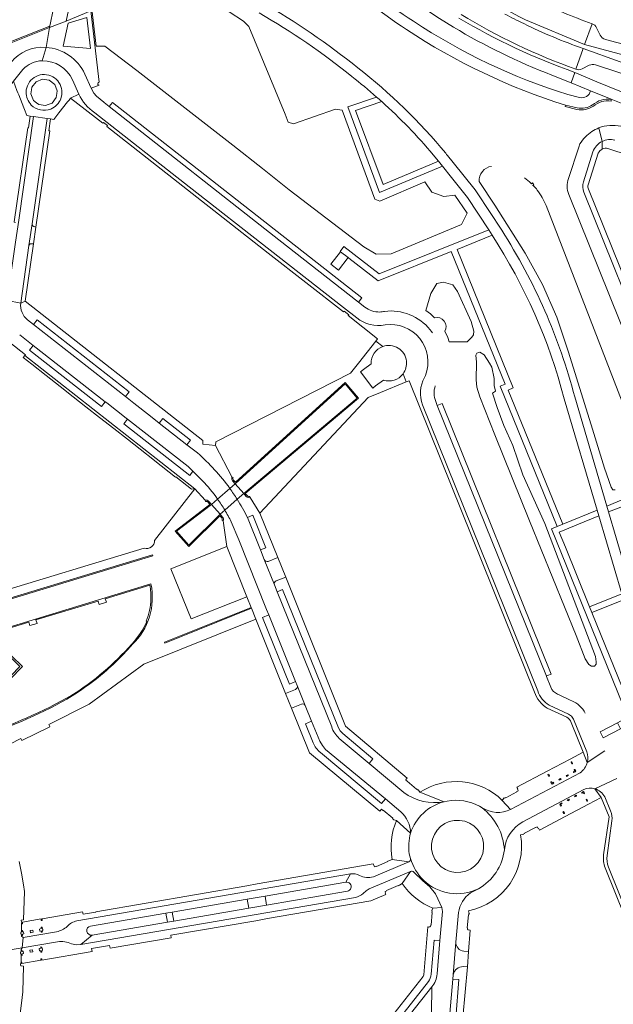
# Model space of a CAD drawing. Header units: metres. Extents: x 166325 to 190320, y 381923 to 404576.
# Tile 65 of 256: x 170537 to 170733, y 385660 to 385986. Entities that reach past the tile are written whole.
import ezdxf

# ---------------------------------------------------------------- set-up
doc = ezdxf.new("R2010")
doc.units = ezdxf.units.M
for name, color, linetype, lineweight in [('B-WE-OG-WATER_MEER-GV', 8, 'Continuous', 18), ('B-WE-VH-VERHARDING_ASFALT-GV', 8, 'Continuous', 18), ('B-WE-VH-VERHARDING_BETON-GV', 8, 'Continuous', 18), ('B-WE-VH-VERHARDING_BETONSTRAATSTEEN-GV', 8, 'Continuous', 18), ('B-WE-VH-VERHARDING_HALFVERHARDING-GV', 8, 'Continuous', 18), ('B-WE-VH-VERHARDING_STRAATBAKSTEEN-GV', 8, 'Continuous', 18)]:
    doc.layers.add(name, color=color, linetype=linetype, lineweight=lineweight)

msp = doc.modelspace()

# ---------------------------------------------------------------- linework, layer by layer
at = {"layer": 'B-WE-OG-WATER_MEER-GV', "flags": 128}
for points in [[(170560.685, 385989.168), (170562.119, 385976.932), (170564.978, 385976.883), (170575.625, 385968.834), (170607.381, 385944.184), (170617.146, 385936.374), (170625.99, 385929.301), (170650.76, 385910.428), (170654.796, 385908.013), (170659.796, 385908.182), (170683.1, 385917.87), (170684.962, 385921.615), (170680.847, 385927.621), (170677.239, 385927.153), (170673.254, 385928.606), (170670.916, 385931.952), (170656, 385925.58), (170654.407, 385926.208), (170643.546, 385955.702), (170641.422, 385956.088), (170627.471, 385951.213), (170625.733, 385951.695), (170624.671, 385954.35), (170612.652, 385983.458), (170610.866, 385985.196), (170606.135, 385988.285)], [(170528.758, 385981.546), (170530.37, 385977.037), (170531.478, 385977.479), (170544.218, 385982.5), (170546.826, 385983.528), (170546.725, 385983.038), (170552.204, 385985.143), (170552.326, 385985.732)], [(170688.971, 385932.054), (170694.13, 385924.264), (170704.141, 385908.391), (170709.957, 385898.042), (170714.627, 385887.135), (170718.506, 385875.546), (170726.513, 385850.126), (170730.479, 385837.225), (170732.65, 385830.866), (170733.248, 385829.988), (170733.982, 385829.991)], [(170706.85, 385930.776), (170706.756, 385930.693), (170706.711, 385930.764), (170707.039, 385931.045), (170706.553, 385931.65), (170706.235, 385931.379), (170706.163, 385931.463)], [(170768.35, 385781.523), (170748.254, 385828.788), (170746.906, 385831.774), (170711.101, 385924.121)], [(170677.606, 385882.535), (170678.54, 385880.486), (170679.014, 385878.981), (170684.944, 385879.018), (170685.855, 385879.904), (170686.465, 385880.532), (170687.071, 385881.332), (170687.197, 385882.546), (170686.331, 385885.704), (170681.775, 385895.671), (170680.233, 385897.859), (170677.173, 385898.825), (170674.92, 385898.31), (170672.91, 385895.056)], [(170672.91, 385895.056), (170671.237, 385889.363), (170672.796, 385888.289), (170674.197, 385887.018)], [(170579.867, 385798.427), (170565.13, 385793.914), (170565.501, 385792.799), (170563.083, 385792.077), (170562.748, 385793.189), (170542.189, 385786.94), (170542.536, 385785.815), (170540.125, 385785.093), (170539.812, 385786.209), (170526.695, 385782.224), (170530.399, 385778.611), (170537.692, 385771.495), (170516.324, 385749.627), (170516.865, 385747.044), (170521.293, 385747.972), (170523.552, 385748.724)], [(170578.9, 385786.447), (170578.712, 385786.513)]]:
    msp.add_lwpolyline(points, dxfattribs=at)
at = {"layer": 'B-WE-OG-WATER_MEER-GV'}
for points in [[(170693.054, 385937.11, 0.3998173), (170688.971, 385932.054)], [(170706.163, 385931.463, 0.0349359), (170703.968, 385933.282)], [(170708.195, 385929.216, 0.0256458), (170706.85, 385930.776)], [(170711.101, 385924.121, 0.071856), (170708.195, 385929.216)], [(170674.197, 385887.018, -0.6617056), (170677.606, 385882.535)], [(170580.196, 385796.144, 0.0275904), (170579.867, 385798.427)], [(170578.712, 385786.513, 0.0919072), (170580.269, 385793.84)], [(170580.269, 385793.84, 0.028211), (170580.196, 385796.144)], [(170573.884, 385778.961, 0.0893819), (170578.9, 385786.447)], [(170554.075, 385762.037, 0.0729372), (170573.884, 385778.961)], [(170523.552, 385748.724, 0.0550469), (170554.075, 385762.037)]]:
    msp.add_lwpolyline(points, format="xyb", dxfattribs=at)
at = {"layer": 'B-WE-OG-WATER_MEER-GV', "flags": 128}
for points in [[(170700.128, 385844.705), (170697.094, 385851.352), (170694.895, 385857.267), (170693.344, 385862.023), (170694.373, 385862.73), (170693.902, 385864.524), (170693.867, 385866.833), (170693.119, 385870.679), (170692.354, 385871.921), (170690.641, 385874.7), (170689.186, 385875.572), (170688.184, 385875.265), (170687.843, 385874.578), (170688.083, 385872.25), (170687.949, 385866.489), (170688.118, 385863.996), (170689.127, 385860.824), (170694.18, 385848.222), (170705.594, 385819.778), (170721.093, 385781.782), (170724.094, 385774.113), (170725.305, 385772.186), (170726.093, 385771.638), (170727.146, 385771.641), (170727.702, 385772.344), (170727.69, 385773.068), (170727.408, 385774.861), (170710.679, 385818.864), (170703.367, 385835.023)], [(170608.13, 385832.039), (170606.368, 385830.5), (170602.323, 385826.968), (170600.304, 385825.204), (170588.713, 385816.312), (170592.801, 385811.669), (170603.149, 385821.954), (170604.713, 385823.318), (170608.807, 385826.889), (170610.982, 385828.786), (170648.574, 385860.382), (170644.535, 385865.065)]]:
    msp.add_lwpolyline(points, close=True, dxfattribs=at)
at = {"layer": 'B-WE-VH-VERHARDING_ASFALT-GV'}
for points in [[(170667.159, 385985.135, -0.0869737), (170619.303, 386029.434)], [(170618.855, 386023.514, 0.072306), (170664.886, 385982.402)], [(170646.017, 386009.007, 0.0511423), (170680.437, 385983.218)], [(170670.348, 386006.373, 0.0481027), (170704.269, 385985.67)], [(170648.725, 385969.753, 0.0395276), (170617.144, 385991.358)], [(170726.331, 385984.342, -0.0266306), (170707.441, 385992.223)], [(170616.11, 385987.894, -0.039275), (170646.793, 385966.854)], [(170720.588, 385968.241, -0.0501083), (170682.251, 385986.222)], [(170682.946, 385987.367, 0.049883), (170720.956, 385969.287)], [(170703.711, 385984.383, -0.0090163), (170697.417, 385987.545)], [(170718.312, 385960.867, -0.0698645), (170667.159, 385985.135)], [(170680.437, 385983.218, 0.0421683), (170713.018, 385967.3)], [(170723.388, 385976.176, -0.0344171), (170703.711, 385984.383)], [(170727.804, 385983.022, 0.1924345), (170726.331, 385984.342)], [(170664.886, 385982.402, 0.0710596), (170717.533, 385957.397)], [(170730.738, 385979.154, -0.2013412), (170728.959, 385980.549)], [(170677.868, 385941.438, 0.0553791), (170648.725, 385969.753)], [(170725.417, 385970.57, -0.1821941), (170727.421, 385970.767)], [(170646.793, 385966.854, -0.0146221), (170654.992, 385960.074)], [(170720.956, 385969.287, 0.2037875), (170722.998, 385969.368)], [(170725.861, 385962.106, -0.3818446), (170722.187, 385959.864)], [(170656.706, 385958.549, -0.034027), (170673.737, 385940.96)], [(170721.387, 385956.488, 0.2027212), (170726.487, 385957.458)], [(170693.247, 385914.335, -0.0792148), (170717.122, 385860.142)], [(170720.607, 385860.771, 0.0782374), (170696.404, 385915.946)]]:
    msp.add_lwpolyline(points, format="xyb", dxfattribs=at)
at = {"layer": 'B-WE-VH-VERHARDING_ASFALT-GV', "flags": 128}
for points in [[(170554.924, 385998.302), (170555.095, 385999.129), (170555.257, 385999.916), (170554.944, 385999.79), (170553.374, 385999.161), (170553.193, 385999.089), (170551.337, 385998.345), (170549.961, 385997.794), (170549.752, 385997.711), (170549.587, 385996.906), (170546.725, 385983.038), (170552.204, 385985.143)], [(170698.536, 385863.06), (170700.162, 385863.746), (170681.61, 385909.636), (170693.247, 385914.335), (170692.126, 385916.05), (170655.867, 385901.511), (170644.107, 385910.566), (170642.862, 385908.964), (170643.023, 385908.844), (170645.539, 385906.907), (170645.811, 385906.694), (170655.545, 385899.194), (170679.657, 385908.881), (170697.499, 385865.002), (170695.84, 385864.311), (170714.723, 385817.907), (170716.597, 385818.691)], [(170717.49, 385811.03), (170715.459, 385816.041), (170723.742, 385819.416), (170728.535, 385821.369), (170727.968, 385823.296), (170716.597, 385818.691), (170714.723, 385817.907), (170712.849, 385817.142), (170738.155, 385754.723), (170734.741, 385752.918), (170735.77, 385750.891), (170737.415, 385751.75), (170740.811, 385753.564), (170726.267, 385789.397), (170725.494, 385791.286)]]:
    msp.add_lwpolyline(points, close=True, dxfattribs=at)
for points in [[(170704.269, 385985.67), (170723.848, 385977.492), (170726.331, 385984.342)], [(170726.331, 385984.342), (170723.848, 385977.492), (170765.678, 385966.212), (170938.05, 385920.779)], [(170728.959, 385980.549), (170727.804, 385983.022)], [(170723.388, 385976.176), (170720.956, 385969.287)], [(170939.657, 385904.654), (170838.013, 385938.081), (170735.646, 385971.745), (170723.388, 385976.176)], [(170941.319, 385923.52), (170939.092, 385924.108), (170766.229, 385969.704), (170730.738, 385979.154)], [(170722.998, 385969.368), (170725.417, 385970.57)], [(170727.421, 385970.767), (170885.662, 385918.788), (170938.403, 385901.367)], [(170713.018, 385967.3), (170719.418, 385964.712), (170720.588, 385968.241)], [(170757.093, 385953.256), (170727.913, 385965.122), (170724.094, 385966.748), (170720.588, 385968.241), (170719.418, 385964.712), (170725.861, 385962.106), (170732.645, 385959.363), (170736.564, 385957.778), (170738.494, 385956.997), (170755.549, 385950.1)], [(170722.187, 385959.864), (170718.312, 385960.867)], [(170732.641, 385959.281), (170732.645, 385959.363), (170725.861, 385962.106)], [(170717.533, 385957.397), (170721.387, 385956.488)], [(170673.737, 385940.96), (170675.433, 385938.848), (170676.773, 385937.183), (170679.791, 385933.419), (170685.116, 385926.787), (170692.126, 385916.05), (170693.247, 385914.335)], [(170696.404, 385915.946), (170688.247, 385928.35), (170687.62, 385929.328), (170680.292, 385938.438), (170678.464, 385940.711), (170678.166, 385941.074), (170677.868, 385941.438)], [(170717.122, 385860.142), (170727.968, 385823.296), (170728.535, 385821.369), (170736.138, 385795.539)], [(170739.409, 385796.861), (170731.811, 385822.686), (170731.242, 385824.623), (170720.607, 385860.771)]]:
    msp.add_lwpolyline(points, dxfattribs=at)
at = {"layer": 'B-WE-VH-VERHARDING_BETON-GV', "flags": 128}
for points in [[(170645.539, 385906.907), (170643.023, 385908.844), (170639.817, 385904.681), (170642.344, 385902.735)], [(170735.77, 385750.891), (170734.741, 385752.918), (170728.967, 385749.919), (170730.012, 385747.883)]]:
    msp.add_lwpolyline(points, close=True, dxfattribs=at)
at = {"layer": 'B-WE-VH-VERHARDING_BETONSTRAATSTEEN-GV', "flags": 128}
for points in [[(170721.387, 385956.488), (170717.533, 385957.397), (170717.419, 385956.899), (170721.286, 385955.987)], [(170732.613, 385958.745), (170732.641, 385959.281)], [(170724.132, 385946.907), (170724.131, 385946.906), (170724.093, 385946.867), (170724.054, 385946.827)], [(170728.593, 385949.844), (170729.668, 385945.387)], [(170722.323, 385944.562), (170721.974, 385943.517), (170718.5, 385933.12)], [(170729.693, 385942.827), (170729.668, 385945.387)], [(170726.623, 385941.934), (170723.449, 385931.971)], [(170725.149, 385929.515), (170725.03, 385929.865), (170724.959, 385930.261), (170724.951, 385930.632), (170725.002, 385931.009), (170728.392, 385941.493)], [(170731.56, 385943.044), (170753.112, 385935.978), (170819.656, 385913.932)], [(170718.589, 385927.771), (170755.8, 385835.461), (170756.576, 385833.536), (170766.362, 385809.258), (170767.12, 385807.38), (170768.477, 385804.013), (170778.786, 385778.451), (170781.816, 385784.367), (170772.784, 385806.621), (170752.637, 385856.557)], [(170723.608, 385928.55), (170746.471, 385871.862)], [(170748.388, 385871.894), (170725.149, 385929.515)]]:
    msp.add_lwpolyline(points, dxfattribs=at)
at = {"layer": 'B-WE-VH-VERHARDING_BETONSTRAATSTEEN-GV'}
for points in [[(170721.286, 385955.987, 0.2079669), (170726.777, 385957.051)], [(170732.641, 385959.281, 0.2172217), (170726.487, 385957.458)], [(170726.777, 385957.051, -0.2197571), (170732.613, 385958.745)], [(170735.841, 385950.396, 0.1473579), (170728.593, 385949.844)], [(170724.054, 385946.827, 0.0569203), (170722.323, 385944.562)], [(170728.593, 385949.844, 0.1073379), (170724.132, 385946.907)], [(170729.668, 385945.387, 0.1966736), (170726.623, 385941.934)], [(170729.668, 385945.387, -0.1795211), (170733.879, 385945.829)], [(170728.392, 385941.493, -0.171164), (170729.693, 385942.827)], [(170729.693, 385942.827, -0.1729715), (170731.56, 385943.044)], [(170718.5, 385933.12, 0.1708605), (170718.589, 385927.771)], [(170723.449, 385931.971, 0.1582004), (170723.608, 385928.55)]]:
    msp.add_lwpolyline(points, format="xyb", dxfattribs=at)
at = {"layer": 'B-WE-VH-VERHARDING_HALFVERHARDING-GV', "flags": 128}
msp.add_lwpolyline([(170654.992, 385960.074), (170645.452, 385956.858), (170655.985, 385928.448), (170676.773, 385937.183), (170675.433, 385938.848), (170657.177, 385931.111), (170648.037, 385955.622), (170656.706, 385958.549)], dxfattribs=at)
at = {"layer": 'B-WE-VH-VERHARDING_HALFVERHARDING-GV'}
msp.add_lwpolyline([(170656.706, 385958.549, 0.0021359), (170654.992, 385960.074)], format="xyb", dxfattribs=at)
at = {"layer": 'B-WE-VH-VERHARDING_HALFVERHARDING-GV', "flags": 128}
for points in [[(170739.044, 385825.095), (170738.096, 385827.431), (170731.242, 385824.623), (170731.811, 385822.686), (170736.76, 385824.647), (170740.36, 385815.146), (170746.248, 385799.608), (170743.022, 385798.312), (170739.409, 385796.861), (170739.994, 385794.872), (170740.76, 385795.182), (170748.787, 385798.431), (170738.762, 385824.966)], [(170735.937, 385793.292), (170736.708, 385793.603), (170736.138, 385795.539), (170725.494, 385791.286), (170726.267, 385789.397)]]:
    msp.add_lwpolyline(points, close=True, dxfattribs=at)
at = {"layer": 'B-WE-VH-VERHARDING_STRAATBAKSTEEN-GV', "flags": 128}
for points in [[(170560.337, 385988.579), (170552.204, 385985.143), (170546.725, 385983.038), (170545.52, 385976.498)], [(170563.156, 385964.976), (170560.337, 385988.579)], [(170545.52, 385976.498), (170546.725, 385983.038), (170527.827, 385975.573), (170528.139, 385974.786), (170528.719, 385973.358), (170528.869, 385972.972), (170529.283, 385971.808), (170530.415, 385968.865), (170443.173, 385934.008), (170397.071, 385915.547), (170365.845, 385903.006), (170299.637, 385876.508), (170299.484, 385876.157), (170299.716, 385875.578), (170304.243, 385877.412), (170362.158, 385900.555), (170397.261, 385914.641), (170397.981, 385912.914), (170399.933, 385913.694), (170441.961, 385930.49)], [(170545.52, 385976.498), (170544.272, 385972.058)], [(170526.167, 385959.626), (170530.763, 385961.635), (170532.281, 385962.425), (170533.767, 385963.871), (170534.804, 385965.299), (170537.891, 385969.14)], [(170537.891, 385969.14), (170534.804, 385965.299), (170535.865, 385962.238), (170536.196, 385961.469), (170536.47, 385960.751), (170538.194, 385956.443), (170538.383, 385955.972), (170538.411, 385955.902), (170539.21, 385953.941), (170540.263, 385953.761), (170541.381, 385953.605), (170545.888, 385952.979), (170545.912, 385952.976), (170545.909, 385952.952), (170547.028, 385952.8), (170548.112, 385952.635), (170549.482, 385954.388), (170549.792, 385954.785), (170552.65, 385958.441)], [(170558.381, 385967.659), (170560.441, 385963.003), (170563.151, 385963.94)], [(170651.123, 385890.498), (170649.029, 385892.183), (170622.607, 385912.83), (170566.448, 385956.878), (170564.719, 385958.279), (170564.671, 385958.318), (170562.228, 385960.298), (170561.355, 385961.322), (170560.441, 385963.003), (170558.381, 385967.659)], [(170552.65, 385958.441), (170553.129, 385959.053), (170553.635, 385959.729), (170556.349, 385961.026), (170554.289, 385965.756)], [(170554.289, 385965.756), (170556.349, 385961.026)], [(170556.349, 385961.026), (170553.635, 385959.729), (170564.306, 385951.367), (170564.521, 385951.633), (170565.853, 385950.595), (170565.636, 385950.315), (170619.114, 385908.423), (170644.022, 385888.904), (170644.239, 385889.182), (170645.766, 385888.005), (170645.539, 385887.715), (170655.32, 385880.038), (170654.72, 385879.273), (170657.022, 385877.469)], [(170541.381, 385953.605), (170540.263, 385953.761), (170539.714, 385949.857), (170539.471, 385949.889), (170534.999, 385918.706), (170534.983, 385918.589), (170535.38, 385918.533)], [(170536.489, 385919.332), (170541.381, 385953.605)], [(170561.632, 385954.864), (170592.933, 385930.358), (170619.775, 385909.343), (170643.99, 385890.384), (170648.433, 385886.911)], [(170546.73, 385948.828), (170546.469, 385948.865), (170547.028, 385952.8), (170545.909, 385952.952), (170540.913, 385918.12)], [(170541.781, 385917.086), (170542.152, 385917.033), (170546.73, 385948.828)], [(170540.913, 385918.12), (170539.879, 385910.916)], [(170540.934, 385911.512), (170541.349, 385911.452), (170542.152, 385917.033), (170541.781, 385917.086)], [(170539.879, 385910.916), (170537.142, 385891.834), (170538.613, 385892.45), (170541.349, 385911.452)], [(170541.349, 385911.452), (170540.934, 385911.512)], [(170537.142, 385891.834), (170532.643, 385892.648)], [(170538.613, 385892.45), (170537.142, 385891.834)], [(170607.099, 385834.28), (170601.589, 385844.728), (170597.394, 385845.128), (170597.481, 385846.326), (170538.613, 385892.45)], [(170539.424, 385886.284), (170541.363, 385884.781), (170542.563, 385886.333), (170573.032, 385862.468), (170571.81, 385860.894), (170574.561, 385858.74), (170580.128, 385854.381), (170582.998, 385852.134), (170584.22, 385853.682), (170593.384, 385846.497), (170592.166, 385844.955), (170595.662, 385842.218)], [(170571.81, 385860.894), (170541.363, 385884.781), (170539.424, 385886.284)], [(170530.684, 385882.575), (170533.028, 385879.227), (170537.174, 385875.972), (170538.707, 385874.76), (170538.49, 385874.464), (170594.839, 385830.336), (170598.234, 385826.552)], [(170673.461, 385881.982), (170673.085, 385882.503), (170672.691, 385883.012)], [(170536.799, 385881.365), (170541.315, 385877.837), (170565.083, 385859.206), (170565.619, 385858.788), (170572.033, 385853.793), (170572.546, 385853.393), (170592.538, 385837.727), (170594.171, 385836.235), (170597.266, 385833.066)], [(170565.619, 385858.788), (170565.083, 385859.206), (170563.884, 385857.639), (170540.079, 385876.271), (170541.315, 385877.837), (170536.799, 385881.365)], [(170657.022, 385877.469), (170654.72, 385879.273), (170649.007, 385871.984), (170646.372, 385868.622), (170601.735, 385845.925), (170601.589, 385844.728), (170607.099, 385834.28), (170607.458, 385834.129)], [(170657.216, 385866.355), (170654.653, 385864.444), (170653.689, 385863.726), (170649.634, 385869.112), (170650.606, 385869.842), (170653.16, 385871.758)], [(170607.597, 385833.237), (170608.223, 385832.527), (170644.557, 385865.505), (170649.01, 385860.362), (170611.474, 385828.835), (170612.12, 385828.092)], [(170612.968, 385827.855), (170613.061, 385827.475), (170616.285, 385822.329), (170652.14, 385860.59), (170656.287, 385862.283), (170664.823, 385865.767)], [(170663.733, 385868.433), (170664.823, 385865.767), (170665.735, 385866.139), (170707.27, 385763.053)], [(170664.823, 385865.767), (170663.733, 385868.433)], [(170671.121, 385867.897), (170670.803, 385867.184)], [(170597.266, 385833.066), (170594.171, 385836.235), (170593.097, 385834.788), (170571.307, 385851.85), (170572.546, 385853.393), (170572.033, 385853.793), (170565.619, 385858.788)], [(170595.662, 385842.218), (170592.166, 385844.955), (170582.998, 385852.134), (170580.128, 385854.381), (170574.561, 385858.74), (170571.81, 385860.894)], [(170675.058, 385857.974), (170674.558, 385859.307)], [(170708.335, 385763.469), (170670.164, 385858.156)], [(170676.743, 385858.549), (170675.058, 385857.974), (170711.228, 385768.32), (170711.279, 385768.188)], [(170712.638, 385764.65), (170711.279, 385768.188), (170711.228, 385768.32), (170675.058, 385857.974)], [(170711.555, 385768.527), (170711.585, 385768.538), (170712.828, 385769.037), (170676.743, 385858.549)], [(170606.368, 385830.5), (170608.13, 385832.039), (170607.309, 385832.962)], [(170598.335, 385826.168), (170598.234, 385826.552), (170594.839, 385830.336), (170581.459, 385813.299)], [(170606.368, 385830.5), (170602.323, 385826.968)], [(170608.13, 385832.039), (170606.368, 385830.5)], [(170608.807, 385826.889), (170610.982, 385828.786), (170608.13, 385832.039)], [(170599.46, 385826.182), (170600.304, 385825.204), (170602.323, 385826.968)], [(170602.323, 385826.968), (170600.304, 385825.204), (170603.149, 385821.954), (170604.713, 385823.318)], [(170604.713, 385823.318), (170608.807, 385826.889)], [(170611.845, 385827.81), (170610.982, 385828.786), (170608.807, 385826.889)], [(170619.098, 385806.334), (170622.26, 385807.586), (170616.285, 385822.329), (170613.061, 385827.475)], [(170603.701, 385820.709), (170603.051, 385821.455), (170592.786, 385811.225), (170588.289, 385816.363), (170599.796, 385825.187), (170599.203, 385825.89)], [(170604.713, 385823.318), (170603.149, 385821.954), (170603.99, 385820.983)], [(170559.833, 385759.066), (170577.866, 385772.342), (170614.941, 385787.251), (170613.553, 385790.838), (170584.874, 385779.288), (170584.772, 385779.544), (170613.457, 385791.109), (170612.036, 385794.632), (170593.555, 385787.26), (170586.87, 385803.892), (170605.346, 385811.298), (170604.171, 385819.704), (170603.809, 385819.859)], [(170604.171, 385819.704), (170605.346, 385811.298), (170612.036, 385794.632), (170613.457, 385791.109), (170613.553, 385790.838), (170614.941, 385787.251), (170624.857, 385762.635), (170628.141, 385763.968)], [(170612.199, 385820.859), (170614.008, 385821.59), (170618.339, 385810.824), (170616.517, 385810.111), (170617.783, 385806.903)], [(170622.069, 385796.292), (170621.151, 385798.56), (170617.783, 385806.903), (170616.517, 385810.111), (170612.199, 385820.859)], [(170606.833, 385819.432), (170609.31, 385813.5), (170618.543, 385790.359), (170619.266, 385788.621), (170628.151, 385766.531), (170628.664, 385765.256), (170631.366, 385758.6), (170633.471, 385753.419), (170636.139, 385746.853), (170637.02, 385745.32), (170638.11, 385744.098), (170657.925, 385727.677), (170663.002, 385723.446)], [(170609.31, 385813.5), (170606.833, 385819.432)], [(170628.664, 385765.256), (170628.151, 385766.531), (170626.108, 385765.712), (170617.213, 385787.791), (170619.266, 385788.621), (170618.543, 385790.359), (170609.31, 385813.5)], [(170578.023, 385810.725), (170526.984, 385795.214), (170525.952, 385798.576), (170491.608, 385788.095), (170488.165, 385787.05), (170488.741, 385785.154)], [(170617.783, 385806.903), (170621.151, 385798.56)], [(170622.26, 385807.586), (170619.098, 385806.334)], [(170621.729, 385799.849), (170624.876, 385801.088), (170622.26, 385807.586)], [(170624.876, 385801.088), (170621.729, 385799.849)], [(170677.385, 385726.753), (170669.345, 385729.87), (170668.861, 385730.612), (170668.764, 385730.697), (170668.699, 385730.608), (170668.278, 385730.971), (170668.207, 385730.887), (170665.056, 385733.516), (170665.13, 385733.595), (170664.71, 385733.941), (170664.778, 385734.025), (170664.694, 385734.098), (170665.067, 385734.587), (170644.67, 385751.796), (170624.876, 385801.088)], [(170524.257, 385710.704), (170517.769, 385741.403), (170518.049, 385741.458), (170517.25, 385745.209), (170516.967, 385745.144), (170515.935, 385750.063), (170536.845, 385771.477), (170526.066, 385781.996), (170525.992, 385782.307), (170580.263, 385798.851)], [(170621.151, 385798.56), (170622.069, 385796.292), (170623.857, 385797.023), (170642.359, 385751.215), (170642.94, 385750.2), (170643.744, 385749.35), (170653.729, 385740.972), (170652.476, 385739.453), (170663.983, 385729.822)], [(170642.634, 385747.717), (170652.476, 385739.453), (170653.729, 385740.972), (170643.744, 385749.35), (170642.94, 385750.2), (170642.359, 385751.215), (170623.857, 385797.023), (170622.069, 385796.292)], [(170640.114, 385751.512), (170622.069, 385796.292)], [(170631.366, 385758.6), (170628.664, 385765.256)], [(170628.141, 385763.968), (170624.857, 385762.635), (170626.801, 385757.751), (170630.108, 385759.093)], [(170719.591, 385760.168), (170719.062, 385760.412), (170715.62, 385762.002), (170714.897, 385762.336)], [(170529.525, 385743.815), (170537.19, 385747.662), (170537.528, 385746.98), (170546.729, 385751.579), (170546.79, 385751.61), (170546.411, 385752.284), (170559.833, 385759.066)], [(170630.108, 385759.093), (170626.801, 385757.751), (170632.778, 385742.985), (170656.03, 385723.653), (170656.569, 385724.26), (170657.083, 385723.853), (170657.151, 385723.931), (170660.311, 385721.286), (170660.247, 385721.203), (170660.732, 385720.773), (170661.606, 385720.494), (170666.228, 385716.382)], [(170633.954, 385746.269), (170631.418, 385752.574), (170633.471, 385753.419), (170631.366, 385758.6)], [(170711.498, 385757.699), (170717.923, 385754.757)], [(170724.609, 385743.297), (170720.134, 385754.116), (170719.482, 385755.034), (170718.486, 385755.742), (170712.114, 385758.68)], [(170633.471, 385753.419), (170631.418, 385752.574), (170633.954, 385746.269)], [(170636.374, 385743.033), (170656.643, 385726.159), (170657.925, 385727.677), (170638.11, 385744.098), (170637.02, 385745.32), (170636.139, 385746.853), (170633.471, 385753.419)], [(170719.381, 385752.98), (170723.379, 385743.14), (170724.753, 385739.777)], [(170663.983, 385729.822), (170652.476, 385739.453), (170642.634, 385747.717)], [(170663.002, 385723.446), (170657.925, 385727.677), (170656.643, 385726.159), (170636.374, 385743.033)], [(170724.753, 385739.777), (170723.379, 385743.14), (170719.12, 385740.893), (170711.419, 385736.829), (170701.451, 385731.569), (170701.759, 385730.983), (170701.668, 385730.932), (170701.902, 385730.492), (170701.811, 385730.441), (170701.851, 385730.338), (170701.391, 385730.092), (170701.439, 385729.995), (170697.793, 385728.071), (170697.739, 385728.168), (170697.3, 385727.929), (170697.214, 385728.003), (170697.138, 385727.909), (170696.6, 385727.216), (170699.321, 385724.158), (170722.385, 385736.361)], [(170730.542, 385743.585), (170724.753, 385739.777)], [(170722.385, 385736.361), (170699.321, 385724.158)], [(170734.477, 385734.408), (170727.234, 385731.049)], [(170669.345, 385729.87), (170677.385, 385726.753), (170678.382, 385726.958)], [(170702.669, 385715.786), (170703.453, 385715.858), (170703.55, 385715.896), (170703.533, 385716.005), (170704.029, 385716.263), (170703.98, 385716.363), (170707.627, 385718.279), (170707.68, 385718.185), (170708.124, 385718.417), (170708.18, 385718.323), (170708.272, 385718.375), (170708.511, 385717.946), (170708.607, 385717.999), (170708.918, 385717.393), (170717.463, 385721.907), (170725.134, 385725.959), (170729.333, 385728.177), (170727.234, 385731.049)], [(170723.55, 385730.772), (170703.453, 385720.111)], [(170727.234, 385731.049), (170729.333, 385728.177), (170731.983, 385721.743), (170730.149, 385709.208)], [(170732.455, 385723.702), (170730.521, 385728.325)], [(170678.382, 385726.958), (170677.385, 385726.753)], [(170689.896, 385724.749), (170689.023, 385725.25)], [(170699.321, 385724.158), (170696.6, 385727.216)], [(170666.228, 385716.382), (170661.606, 385720.494)], [(170731.275, 385708.923), (170732.923, 385720.456)], [(170665.755, 385709.508), (170666.231, 385707.951)], [(170530.467, 385677.178), (170537.613, 385678.417), (170537.933, 385681.838), (170537.394, 385682.241), (170537.392, 385682.504), (170537.391, 385682.838), (170537.313, 385682.849), (170537.315, 385683.052), (170537.203, 385683.057), (170537.215, 385683.481), (170537.325, 385683.478), (170537.323, 385683.694), (170537.433, 385683.696), (170537.411, 385684.136), (170537.453, 385686.36), (170537.46, 385686.846), (170537.383, 385686.832), (170537.266, 385687.504), (170538.045, 385687.64), (170538.398, 385697.023), (170538.009, 385699.267), (170537.344, 385703.099), (170536.665, 385707.006)], [(170653.916, 385701.931), (170665.69, 385706.883), (170660.18, 385707.675), (170659.281, 385707.311), (170658.702, 385707.052), (170658.737, 385706.952), (170654.94, 385705.353), (170654.913, 385705.46), (170654.307, 385705.2), (170653.855, 385706.164), (170615.467, 385699.55), (170612.003, 385698.932), (170561.984, 385690.33), (170562.006, 385690.218), (170557.796, 385689.496), (170557.639, 385690.359), (170544.27, 385688.031), (170544.264, 385687.458), (170543.946, 385687.462), (170543.946, 385687.975), (170537.777, 385686.901), (170537.772, 385686.352), (170537.453, 385686.36), (170537.411, 385684.136), (170537.733, 385684.131), (170537.727, 385683.649), (170538.084, 385683.707), (170538.203, 385683.014), (170537.718, 385682.925), (170537.707, 385682.503), (170537.392, 385682.504), (170537.394, 385682.241), (170537.933, 385681.838), (170549.034, 385683.721)], [(170665.69, 385706.883), (170653.916, 385701.931)], [(170660.18, 385707.675), (170665.69, 385706.883)], [(170555.705, 385687.278), (170646.383, 385702.881)], [(170644.775, 385700.108), (170646.383, 385702.881), (170555.705, 385687.278)], [(170614.937, 385687.381), (170618.859, 385688.072), (170653.111, 385693.947), (170658.071, 385696.014), (170657.866, 385696.5), (170657.929, 385696.536), (170657.762, 385696.941), (170657.865, 385696.988), (170657.816, 385697.081), (170658.319, 385697.299), (170658.274, 385697.396), (170662.076, 385698.996), (170662.118, 385698.902), (170662.617, 385699.107), (170663.495, 385699.679), (170666.211, 385703.663), (170652.547, 385697.907), (170651.556, 385697.297), (170650.534, 385696.381)], [(170646.383, 385702.881), (170644.775, 385700.108)], [(170650.534, 385696.381), (170651.556, 385697.297), (170652.547, 385697.907), (170666.211, 385703.663)], [(170666.211, 385703.663), (170663.495, 385699.679)], [(170667.316, 385703.481), (170670.275, 385700.568), (170670.527, 385700.767)], [(170670.275, 385700.568), (170667.316, 385703.481)], [(170730.644, 385704.88), (170785.473, 385568.738), (170784.692, 385568.427), (170783.976, 385568.138), (170779.664, 385566.4), (170781.502, 385561.841), (170782.27, 385562.825), (170784.696, 385563.776), (170785.809, 385563.591), (170787.401, 385563.327), (170789.54, 385561.827), (170790.484, 385559.184), (170790.091, 385556.554), (170788.492, 385554.465), (170785.839, 385553.354), (170784.382, 385553.649), (170783.134, 385553.902), (170781.306, 385555.326), (170780.922, 385556.205), (170777.978, 385552.443), (170781.364, 385549.793), (170781.97, 385549.318), (170782.666, 385548.788), (170736.212, 385489.457)], [(170785.428, 385571.937), (170731.768, 385705.126)], [(170560.274, 385685.571), (170585.21, 385689.861), (170587.28, 385690.217), (170612.174, 385694.5), (170618.065, 385695.513), (170644.775, 385700.108)], [(170670.527, 385700.767), (170670.275, 385700.568), (170672.553, 385698.611), (170674.471, 385696.275), (170675.279, 385694.64), (170676.529, 385691.687), (170676.822, 385690.393), (170675.943, 385680.804), (170674.984, 385669.764)], [(170673.651, 385691.565), (170676.529, 385691.687), (170675.279, 385694.64), (170674.471, 385696.275), (170672.553, 385698.611), (170670.275, 385700.568)], [(170645.318, 385697.138), (170618.55, 385692.535), (170612.668, 385691.523), (170587.791, 385687.246), (170585.721, 385686.89), (170560.783, 385682.602), (170557.007, 385679.437), (170647.974, 385695.097)], [(170688.705, 385697.947), (170686.045, 385696.567)], [(170647.974, 385695.097), (170557.007, 385679.437), (170555.48, 385679.397), (170553.982, 385679.74)], [(170673.03, 385669.678), (170674.028, 385680.949), (170675.943, 385680.804), (170676.822, 385690.393), (170676.529, 385691.687), (170673.651, 385691.565), (170673.237, 385690.703), (170673.236, 385690.602), (170673.333, 385690.593), (170673.287, 385690.043), (170673.394, 385690.044), (170673.026, 385685.945), (170672.918, 385685.953), (170672.866, 385685.41), (170672.768, 385685.416), (170672.746, 385685.309), (170672.322, 385685.352), (170672.304, 385685.278), (170671.962, 385685.308), (170670.584, 385669.401), (170670.382, 385668.917), (170650.922, 385644.128), (170653.595, 385642.009)], [(170681.208, 385680.281), (170682.088, 385690.039)], [(170683.873, 385677.257), (170685.386, 385677.14), (170686.008, 385684.289), (170685.191, 385684.389), (170685.195, 385684.499), (170685.094, 385684.519), (170685.129, 385684.969), (170685.015, 385684.965), (170685.408, 385689.305), (170685.518, 385689.293), (170685.556, 385689.709), (170685.694, 385689.697), (170685.668, 385689.809), (170685.433, 385690.647)], [(170549.363, 385680.405), (170537.613, 385678.417), (170537.309, 385677.795), (170537.295, 385677.541), (170537.616, 385677.541), (170537.61, 385677.171), (170537.984, 385677.233), (170538.102, 385676.54), (170537.618, 385676.451), (170537.59, 385675.896), (170537.271, 385675.906), (170537.235, 385673.69), (170537.555, 385673.687), (170537.542, 385673.204), (170543.822, 385674.296), (170543.806, 385674.789), (170544.118, 385674.782), (170544.121, 385674.328), (170560.748, 385677.213), (170560.589, 385678.186), (170566.528, 385679.208), (170566.713, 385678.235), (170586.954, 385681.709), (170586.824, 385682.567), (170614.937, 385687.381)], [(170549.034, 385683.721), (170537.933, 385681.838), (170537.613, 385678.417), (170549.363, 385680.405)], [(170553.982, 385679.74), (170555.48, 385679.397), (170557.007, 385679.437), (170560.783, 385682.602)], [(170675.943, 385680.804), (170674.028, 385680.949), (170673.03, 385669.678)], [(170674.984, 385669.764), (170675.943, 385680.804)], [(170679.256, 385656.681), (170680.222, 385668.028), (170680.346, 385669.477), (170681.208, 385680.281)], [(170681.208, 385680.281), (170680.346, 385669.477)], [(170536.314, 385651.567), (170537.386, 385660.067), (170537.853, 385663.783), (170538.011, 385672.365), (170537.131, 385672.391), (170537.139, 385672.598), (170537.017, 385672.613), (170537.03, 385673.038), (170537.138, 385673.04), (170537.144, 385673.254), (170537.221, 385673.259), (170537.235, 385673.69), (170537.271, 385675.906), (170537.282, 385676.339), (170537.198, 385676.346), (170537.202, 385676.56), (170537.091, 385676.569), (170537.094, 385676.991), (170537.207, 385676.993), (170537.208, 385677.21), (170537.288, 385677.217), (170537.295, 385677.541), (170537.309, 385677.795), (170537.613, 385678.417), (170530.467, 385677.178)], [(170683.738, 385672.168), (170685.128, 385672.062), (170685.386, 385677.14)], [(170685.386, 385677.14), (170683.873, 385677.257)], [(170683.553, 385655.352), (170685.128, 385672.062), (170683.738, 385672.168)], [(170654.921, 385642.173), (170657.528, 385645.499), (170656.01, 385646.68), (170672.111, 385667.193)], [(170672.111, 385667.193), (170656.01, 385646.68), (170657.528, 385645.499), (170673.214, 385665.461)], [(170681.203, 385655.137), (170682.258, 385667.867), (170680.222, 385668.028), (170679.256, 385656.681)], [(170680.346, 385669.477), (170680.222, 385668.028), (170682.258, 385667.867), (170681.203, 385655.137), (170681.472, 385654.051), (170707.521, 385589.495), (170705.654, 385588.75), (170706.437, 385586.812)], [(170673, 385648.194), (170673.214, 385665.461), (170657.528, 385645.499), (170654.921, 385642.173), (170650.709, 385636.793), (170649.738, 385635.562), (170638.435, 385621.159), (170636.296, 385618.46), (170630.907, 385610.87), (170625.096, 385604.116), (170606.743, 385580.666), (170605.995, 385579.71)], [(170673.214, 385665.461), (170673, 385648.194)]]:
    msp.add_lwpolyline(points, dxfattribs=at)
for points in [[(170551.202, 385976.905), (170552.827, 385984.488), (170559.012, 385986.38), (170560.221, 385976.157)], [(170547.503, 385958.086), (170546.201, 385957.57), (170545.353, 385957.233), (170543.139, 385957.581), (170542.416, 385958.137), (170541.336, 385958.968), (170540.461, 385961.077), (170540.656, 385962.409), (170540.79, 385963.329), (170542.214, 385965.127), (170544.33, 385965.982), (170546.585, 385965.667), (170548.385, 385964.256), (170549.24, 385962.146), (170549.103, 385961.231), (170548.903, 385959.894)], [(170567.543, 385958.255), (170566.448, 385956.878), (170622.607, 385912.83), (170649.029, 385892.183), (170650.058, 385893.545)], [(170536.489, 385919.332), (170535.405, 385911.995), (170532.643, 385892.648), (170537.142, 385891.834), (170539.879, 385910.916), (170540.913, 385918.12), (170545.909, 385952.952), (170545.912, 385952.976), (170545.888, 385952.979), (170541.381, 385953.605)], [(170541.363, 385884.781), (170571.81, 385860.894), (170573.032, 385862.468), (170542.563, 385886.333)], [(170541.315, 385877.837), (170540.079, 385876.271), (170563.884, 385857.639), (170565.083, 385859.206)], [(170538.49, 385874.464), (170537.927, 385873.83), (170540.806, 385871.575), (170545.526, 385867.878), (170550.245, 385864.181), (170554.5, 385860.848), (170558.747, 385857.522), (170563.219, 385854.019), (170568, 385850.296), (170572.474, 385846.794), (170576.718, 385843.472), (170581.451, 385839.768), (170581.577, 385839.669), (170581.522, 385839.575), (170588.394, 385834.182), (170588.459, 385834.27), (170593.654, 385830.195), (170594.839, 385830.336)], [(170572.546, 385853.393), (170571.307, 385851.85), (170593.097, 385834.788), (170594.171, 385836.235), (170592.538, 385837.727)], [(170582.998, 385852.134), (170592.166, 385844.955), (170593.384, 385846.497), (170584.22, 385853.682)], [(170612.199, 385820.859), (170616.517, 385810.111), (170618.339, 385810.824), (170614.008, 385821.59)], [(170494.667, 385781.974), (170494.571, 385782.355), (170580.779, 385808.553), (170580.893, 385808.198)], [(170580.893, 385808.198), (170580.779, 385808.553), (170494.571, 385782.355), (170494.667, 385781.974)], [(170613.553, 385790.838), (170613.457, 385791.109), (170584.772, 385779.544), (170584.874, 385779.288)], [(170619.266, 385788.621), (170617.213, 385787.791), (170626.108, 385765.712), (170628.151, 385766.531)], [(170719.756, 385739.311), (170719.614, 385739.256), (170719.382, 385739.86), (170719.518, 385739.913), (170719.662, 385739.968), (170719.894, 385739.364)], [(170712.08, 385735.228), (170711.937, 385735.171), (170711.691, 385735.768), (170711.824, 385735.82), (170711.97, 385735.877), (170712.216, 385735.282)], [(170717.804, 385735.265), (170717.733, 385735.402), (170718.308, 385735.699), (170718.375, 385735.569), (170718.446, 385735.432), (170717.871, 385735.135)], [(170720.353, 385737.332), (170720.525, 385737.401), (170720.66, 385737.455), (170720.907, 385736.847), (170720.804, 385736.807), (170720.844, 385736.694), (170720.262, 385736.386), (170720.196, 385736.521), (170720.134, 385736.641), (170720.538, 385736.85)], [(170713.541, 385733.192), (170713.594, 385733.056), (170713.652, 385732.906), (170713.077, 385732.584), (170713.032, 385732.69), (170712.936, 385732.654), (170712.699, 385733.248), (170712.831, 385733.299), (170713.006, 385733.366), (170713.16, 385732.992)], [(170715.408, 385734), (170715.336, 385734.136), (170715.903, 385734.434), (170715.966, 385734.314), (170716.043, 385734.168), (170715.476, 385733.87)], [(170721.154, 385728.769), (170721.214, 385728.651), (170720.638, 385728.344), (170720.571, 385728.466), (170720.497, 385728.609), (170721.073, 385728.916)], [(170723.007, 385729.607), (170722.966, 385729.712), (170722.908, 385729.862), (170723.483, 385730.184), (170723.528, 385730.078), (170723.625, 385730.114), (170723.861, 385729.52), (170723.729, 385729.47), (170723.557, 385729.405), (170723.39, 385729.811)], [(170716.201, 385725.43), (170716.075, 385725.386), (170715.919, 385725.332), (170715.666, 385725.934), (170715.765, 385725.984), (170715.716, 385726.074), (170716.286, 385726.383), (170716.359, 385726.243), (170716.416, 385726.132), (170716.004, 385725.918)], [(170718.746, 385727.528), (170718.821, 385727.379), (170718.25, 385727.083), (170718.178, 385727.222), (170718.112, 385727.349), (170718.683, 385727.645)], [(170724.735, 385726.95), (170724.589, 385726.89), (170724.345, 385727.484), (170724.481, 385727.539), (170724.623, 385727.598), (170724.867, 385727.004)], [(170716.825, 385723.485), (170716.962, 385723.54), (170717.207, 385722.932), (170717.068, 385722.876), (170716.929, 385722.82), (170716.684, 385723.428)], [(170618.065, 385695.513), (170612.174, 385694.5), (170612.668, 385691.523), (170618.55, 385692.535)], [(170587.28, 385690.217), (170585.21, 385689.861), (170585.721, 385686.89), (170587.791, 385687.246)], [(170540.387, 385683.4), (170540.274, 385684.083), (170541.111, 385684.231), (170541.232, 385683.545)], [(170544.258, 385683.565), (170543.874, 385683.577), (170543.889, 385683.984), (170543.425, 385683.924), (170543.308, 385684.605), (170543.917, 385684.765), (170543.922, 385685.245), (170544.241, 385685.243), (170544.248, 385684.792), (170544.334, 385684.799), (170544.341, 385684.568), (170544.444, 385684.575), (170544.435, 385684.148), (170544.322, 385684.141), (170544.319, 385683.943), (170544.252, 385683.939)], [(170540.168, 385677.617), (170541.013, 385677.758), (170541.152, 385677.074), (170540.292, 385676.924)], [(170544.147, 385677.001), (170543.833, 385677), (170543.831, 385677.41), (170543.367, 385677.35), (170543.201, 385678.154), (170543.816, 385678.255), (170543.819, 385678.669), (170544.183, 385678.663), (170544.184, 385678.314), (170544.239, 385678.305), (170544.237, 385678.087), (170544.348, 385678.081), (170544.341, 385677.662), (170544.236, 385677.658), (170544.229, 385677.439), (170544.155, 385677.433)]]:
    msp.add_lwpolyline(points, close=True, dxfattribs=at)
at = {"layer": 'B-WE-VH-VERHARDING_STRAATBAKSTEEN-GV'}
for points in [[(170533.913, 385971.438, -0.2590413), (170545.52, 385976.498)], [(170545.52, 385976.498, -0.2734355), (170558.381, 385967.659)], [(170537.891, 385969.14, -0.2168576), (170544.272, 385972.058)], [(170544.272, 385972.058, -0.2963135), (170554.289, 385965.756)], [(170539.674, 385964.47, -0.5240265), (170549.378, 385965.425)], [(170538.929, 385961.725, -0.1218633), (170539.674, 385964.47)], [(170549.378, 385965.425, -0.2449759), (170550.585, 385960.065)], [(170562.637, 385964.336, -0.2345322), (170562.738, 385964.784)], [(170562.831, 385964.056, -0.156331), (170562.637, 385964.336)], [(170562.738, 385964.784, -0.2335302), (170563.156, 385964.976)], [(170563.151, 385963.94, -0.1561249), (170562.831, 385964.056)], [(170538.929, 385961.725, 0.2041324), (170540.639, 385957.424)], [(170550.585, 385960.065, -0.2047233), (170547.715, 385956.396)], [(170561.632, 385954.864, -0.1386705), (170556.349, 385961.026)], [(170547.08, 385956.094, -0.3030564), (170540.639, 385957.424)], [(170547.715, 385956.396, -0.0311835), (170547.08, 385956.094)], [(170540.913, 385918.12, 0.3831749), (170541.781, 385917.086)], [(170540.934, 385911.512, 0.3700165), (170539.879, 385910.916)], [(170539.424, 385886.284, -0.256916), (170537.142, 385891.834)], [(170656.012, 385888.892, -0.1738808), (170651.123, 385890.498)], [(170657.606, 385889.105, -0.0533778), (170656.012, 385888.892)], [(170672.691, 385883.012, 0.2585861), (170657.606, 385889.105)], [(170648.433, 385886.911, 0.213501), (170657.784, 385884.601)], [(170657.784, 385884.601, -0.577571), (170671.121, 385867.897)], [(170653.16, 385871.758, -0.3241732), (170657.022, 385877.469)], [(170657.022, 385877.469, -0.4823444), (170664.864, 385872.661)], [(170664.864, 385872.661, -0.1923202), (170663.733, 385868.433)], [(170663.733, 385868.433, -0.3203583), (170657.216, 385866.355)], [(170670.803, 385867.184, 0.2114445), (170670.164, 385858.156)], [(170674.558, 385859.307, -0.1923092), (170674.421, 385864.43)], [(170606.368, 385830.5, 0.0575272), (170595.662, 385842.218)], [(170602.323, 385826.968, 0.0363), (170597.266, 385833.066)], [(170607.309, 385832.962, -0.2884873), (170607.099, 385834.28)], [(170607.458, 385834.129, 0.2906393), (170607.597, 385833.237)], [(170606.368, 385830.5, -0.0158493), (170608.807, 385826.889)], [(170598.234, 385826.552, -0.2870603), (170599.46, 385826.182)], [(170598.83, 385826.139, 0.1395074), (170598.335, 385826.168)], [(170599.203, 385825.89, 0.1271765), (170598.83, 385826.139)], [(170602.323, 385826.968, -0.0202169), (170604.713, 385823.318)], [(170608.807, 385826.889, -0.0248488), (170612.199, 385820.859)], [(170613.061, 385827.475, -0.2889257), (170611.845, 385827.81)], [(170612.12, 385828.092, 0.2808449), (170612.968, 385827.855)], [(170606.833, 385819.432, 0.0202286), (170604.713, 385823.318)], [(170603.866, 385820.298, 0.1287205), (170603.701, 385820.709)], [(170603.809, 385819.859, 0.129724), (170603.866, 385820.298)], [(170603.99, 385820.983, -0.1305724), (170604.255, 385820.404)], [(170604.255, 385820.404, -0.1456737), (170604.171, 385819.704)], [(170581.459, 385813.299, -0.5165381), (170578.023, 385810.725)], [(170617.783, 385806.903, 0.386001), (170619.098, 385806.334)], [(170580.263, 385798.851, -0.2573458), (170574.077, 385778.769)], [(170621.729, 385799.849, 0.405815), (170621.151, 385798.56)], [(170574.077, 385778.769, -0.0146137), (170570.523, 385774.933)], [(170570.523, 385774.933, -0.0221795), (170564.76, 385769.559)], [(170564.76, 385769.559, -0.0366023), (170554.201, 385761.808)], [(170711.279, 385768.188, -0.2718155), (170711.555, 385768.527)], [(170628.141, 385763.968, 0.4003304), (170628.664, 385765.256)], [(170714.897, 385762.336, -0.1753118), (170712.638, 385764.65)], [(170554.201, 385761.808, -0.0622091), (170523.611, 385748.465)], [(170707.27, 385763.053, 0.1699103), (170711.498, 385757.699)], [(170712.114, 385758.68, -0.1703729), (170708.335, 385763.469)], [(170631.366, 385758.6, 0.3979324), (170630.108, 385759.093)], [(170724.094, 385756.106, 0.1778082), (170719.591, 385760.168)], [(170717.923, 385754.757, -0.2193015), (170719.381, 385752.98)], [(170640.114, 385751.512, 0.1438018), (170642.634, 385747.717)], [(170636.374, 385743.033, -0.1157825), (170633.954, 385746.269)], [(170724.609, 385743.297, -0.1488702), (170724.753, 385739.777)], [(170722.385, 385736.361, 0.1773889), (170724.753, 385739.777)], [(170696.6, 385727.216, 0.351641), (170669.345, 385729.87)], [(170663.983, 385729.822, 0.2098914), (170677.385, 385726.753)], [(170727.234, 385731.049, 0.1788908), (170723.55, 385730.772)], [(170727.234, 385731.049, -0.2094351), (170730.521, 385728.325)], [(170666.228, 385716.382, -0.2566188), (170677.385, 385726.753)], [(170689.023, 385725.25, 0.1749854), (170678.382, 385726.958)], [(170666.228, 385716.382, 0.2093601), (170663.002, 385723.446)], [(170689.896, 385724.749, 0.2577234), (170699.321, 385724.158)], [(170689.896, 385724.749, -0.2176826), (170697.276, 385710.814)], [(170732.455, 385723.702, -0.1202821), (170732.923, 385720.456)], [(170661.606, 385720.494, 0.1587576), (170660.18, 385707.675)], [(170673.144, 385712.666, -0.994439), (170690.425, 385711.327)], [(170703.453, 385720.111, 0.2519315), (170697.276, 385710.814)], [(170665.755, 385709.508, -0.0989448), (170666.228, 385716.382)], [(170685.433, 385690.647, 0.4057737), (170702.669, 385715.786)], [(170690.425, 385711.327, -0.9978251), (170673.144, 385712.666)], [(170697.276, 385710.814, -0.2388999), (170688.705, 385697.947)], [(170730.149, 385709.208, 0.1231787), (170730.644, 385704.88)], [(170731.768, 385705.126, -0.1246254), (170731.275, 385708.923)], [(170665.69, 385706.883, 0.3390249), (170666.231, 385707.951)], [(170666.231, 385707.951, 0.133298), (170670.527, 385700.767)], [(170649.34, 385702.322, 0.1565109), (170646.383, 385702.881)], [(170649.34, 385702.322, 0.2053739), (170653.916, 385701.931)], [(170666.211, 385703.663, -0.2824003), (170667.316, 385703.481)], [(170644.775, 385700.108, -1.0019017), (170645.318, 385697.138)], [(170663.495, 385699.679, 0.1573434), (170673.651, 385691.565)], [(170688.705, 385697.947, -0.3165708), (170670.527, 385700.767)], [(170647.974, 385695.097, 0.1271557), (170650.534, 385696.381)], [(170682.088, 385690.039, -0.203477), (170686.045, 385696.567)], [(170552.525, 385685.495, -0.1673146), (170555.705, 385687.278)], [(170552.525, 385685.495, -0.1414216), (170549.034, 385683.721)], [(170560.783, 385682.602, -0.9968868), (170560.274, 385685.571)], [(170553.982, 385679.74, 0.1453686), (170549.363, 385680.405)], [(170681.208, 385680.281, 0.3903678), (170683.873, 385677.257)], [(170673.03, 385669.678, -0.1321816), (170672.111, 385667.193)], [(170674.984, 385669.764, -0.1899713), (170673.214, 385665.461)], [(170683.738, 385672.168, 0.3805167), (170680.346, 385669.477)]]:
    msp.add_lwpolyline(points, format="xyb", dxfattribs=at)

doc.saveas('drawing.dxf')
